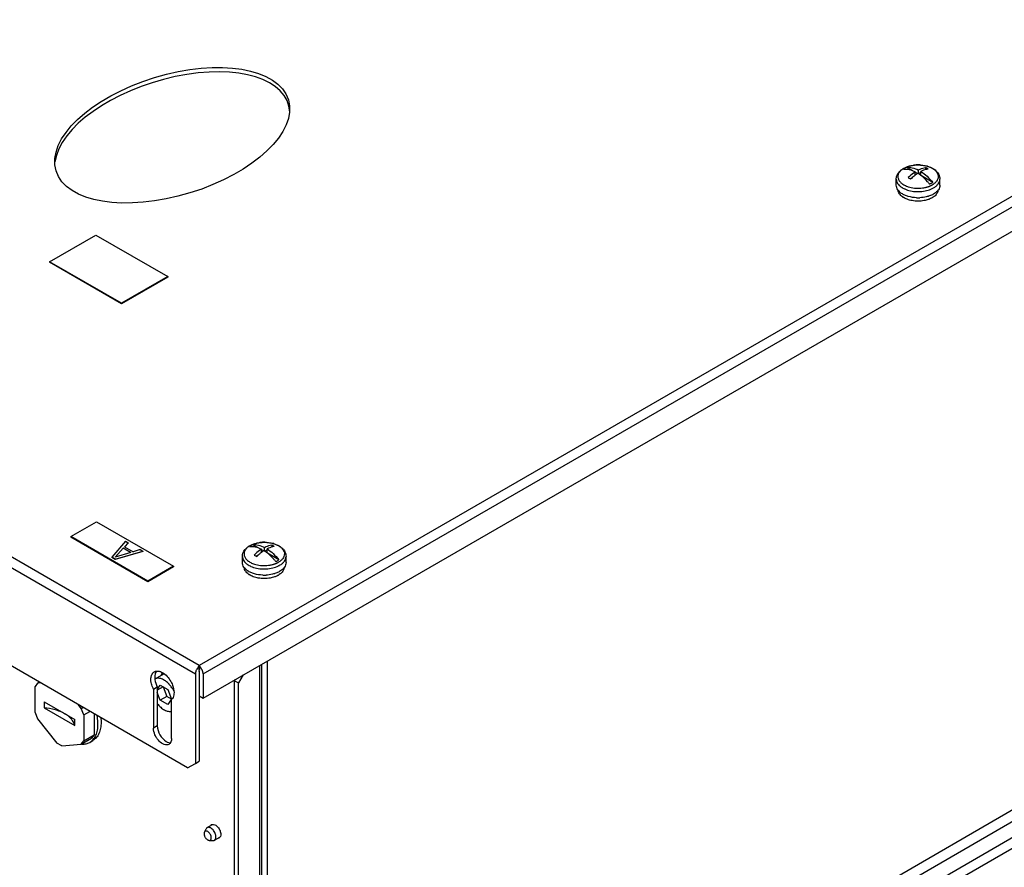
# Model space of a CAD drawing. Header units: millimetres. Extents: x 121 to 939, y 378 to 1102.
# Tile 15 of 19: x 273 to 544, y 585 to 819. Entities that reach past the tile are written whole.
import ezdxf

# ---------------------------------------------------------------- set-up
doc = ezdxf.new("R2010")
doc.units = ezdxf.units.MM
doc.header["$LTSCALE"] = 96.263008
doc.layers.get('0').update_dxf_attribs({"linetype": 'CONTINUOUS'})

msp = doc.modelspace()

# ---------------------------------------------------------------- linework, layer by layer
at = {"color": 7, "linetype": 'Continuous'}
for p, q in [((922, 987.16), (322.1, 640.8)), ((323.16, 638.48), (923.49, 985.08)), ((323.16, 631.78), (923.49, 978.38)), ((923.49, 811.32), (333.41, 470.64)), ((924.76, 809.12), (334.68, 468.44)), ((900.79, 805.81), (340.91, 482.57)), ((902.08, 803.34), (339.24, 478.39)), ((518.43, 776.96), (516.77, 777.92)), ((522, 777.84), (522, 777.28)), ((518.36, 775.09), (517.76, 774.74)), ((519.17, 775.77), (519.17, 776.68)), ((519.76, 776.2), (519.17, 776.54)), ((520.02, 776.18), (520.02, 777.17)), ((520.72, 776.45), (520.12, 776.1)), ((520.72, 775.67), (520.72, 776.77)), ((523.96, 773.77), (520.88, 775.55)), ((513.94, 772.99), (513.94, 774.69)), ((525.94, 772.99), (525.94, 774.69)), ((280.94, 751.93), (293.67, 759.28)), ((293.67, 759.28), (313.47, 747.85)), ((121.63, 753.6), (321.04, 638.48)), ((322.1, 640.8), (123.12, 755.68)), ((280.94, 751.93), (280.94, 751.76)), ((300.74, 740.5), (280.94, 751.93)), ((300.74, 740.33), (280.94, 751.76)), ((313.47, 747.85), (300.74, 740.5)), ((313.47, 747.68), (300.74, 740.33)), ((313.47, 747.85), (313.47, 747.68)), ((300.74, 740.5), (300.74, 740.33)), ((318.91, 612.59), (144.26, 713.43)), ((286.74, 676.24), (293.81, 680.32)), ((293.81, 680.32), (315.03, 668.07)), ((286.74, 676.24), (286.74, 676.08)), ((307.95, 663.99), (286.74, 676.24)), ((307.95, 663.83), (286.74, 676.08)), ((301.83, 674.96), (298.06, 670.61)), ((301.83, 674.96), (302.53, 674.55)), ((299, 670.06), (306.54, 672.24)), ((306.54, 672.16), (299, 669.98)), ((299.01, 670.61), (301.2, 673.1)), ((301.2, 673.02), (299.1, 670.64)), ((301.2, 673.1), (301.2, 673.02)), ((303.32, 671.88), (301.2, 673.1)), ((303.22, 671.85), (301.2, 673.02)), ((301.56, 673.45), (302.53, 674.55)), ((301.56, 673.45), (303.92, 672.09)), ((302.53, 674.47), (301.61, 673.42)), ((302.53, 674.55), (302.53, 674.47)), ((305.83, 672.65), (303.92, 672.09)), ((305.83, 672.65), (306.54, 672.24)), ((306.54, 672.24), (306.54, 672.16)), ((338.48, 673.06), (336.82, 674.02)), ((339.21, 671.87), (339.21, 672.78)), ((339.8, 672.3), (339.21, 672.64)), ((340.06, 672.28), (340.06, 673.27)), ((340.76, 672.55), (340.16, 672.21)), ((340.76, 671.78), (340.76, 672.87)), ((342.04, 673.94), (342.04, 673.38)), ((298.06, 670.61), (298.06, 670.52)), ((299, 670.06), (298.06, 670.61)), ((299, 669.98), (298.06, 670.52)), ((299, 670.06), (299, 669.98)), ((303.32, 671.88), (299.01, 670.61)), ((333.99, 669.1), (333.99, 670.8)), ((338.41, 671.19), (337.8, 670.84)), ((344.01, 669.87), (340.92, 671.65)), ((345.99, 669.1), (345.99, 670.8)), ((315.03, 668.07), (307.95, 663.99)), ((315.03, 667.91), (307.95, 663.83)), ((315.03, 668.07), (315.03, 667.91)), ((307.95, 663.99), (307.95, 663.83)), ((322.23, 639.4), (321.86, 640.32)), ((322.34, 640.32), (322.01, 639.51)), ((322.1, 640.8), (322.1, 640.01)), ((322.19, 639.51), (322.13, 639.68)), ((338.71, 640.76), (338.71, 476.81)), ((339.24, 641.07), (339.24, 477.54)), ((340.91, 482.57), (340.91, 642.03)), ((312.3, 638.39), (309.92, 637.01)), ((321.04, 638.48), (321.04, 613.82)), ((322.1, 639.09), (322.1, 614.43)), ((323.16, 638.48), (323.16, 631.78)), ((331.85, 636.56), (332.07, 636.93)), ((334.19, 638.15), (332.92, 635.95)), ((277.61, 635.91), (276.91, 634.93)), ((276.91, 627.82), (276.91, 634.93)), ((277.61, 635.91), (278.06, 636.18)), ((278.4, 635.98), (277.61, 635.91)), ((309.51, 634.25), (310.57, 634.86)), ((309.51, 634.25), (309.51, 623.49)), ((310.57, 634.15), (311.39, 635.31)), ((312.14, 634.88), (310.57, 633.98)), ((310.57, 634.86), (310.57, 624.11)), ((311.39, 635.31), (313.43, 634.13)), ((312.14, 634.88), (313.16, 632.25)), ((313.43, 634.13), (314.45, 631.5)), ((331.85, 476.52), (331.85, 636.56)), ((331.85, 636.56), (332.92, 635.95)), ((332.92, 475.91), (332.92, 635.95)), ((311.39, 631.23), (310.57, 633.34)), ((313.16, 632.25), (311.39, 631.23)), ((314.45, 631.5), (313.16, 632.25)), ((314.4, 631.43), (313.43, 630.05)), ((314.46, 620.64), (314.46, 631.39)), ((322.1, 632.39), (323.16, 631.78)), ((279.39, 630.76), (279.39, 629.13)), ((279.39, 630.76), (287.87, 625.86)), ((279.39, 629.13), (287.87, 624.23)), ((289.65, 628.96), (288.86, 629.95)), ((289.65, 628.96), (290.11, 629.22)), ((290.35, 627.17), (289.65, 628.96)), ((313.43, 630.05), (311.39, 631.23)), ((276.91, 627.82), (277.61, 626.03)), ((277.61, 626.03), (282.94, 619.4)), ((290.35, 627.17), (292.01, 628.13)), ((290.35, 627.17), (290.35, 620.06)), ((293.18, 627.45), (293.18, 621.69)), ((287.87, 624.23), (287.87, 625.86)), ((310.57, 624.11), (309.51, 623.49)), ((289.65, 619.08), (292.48, 620.71)), ((290.35, 620.06), (293.18, 621.69)), ((293.18, 621.69), (292.48, 620.71)), ((284.32, 618.6), (282.94, 619.4)), ((284.32, 618.6), (289.65, 619.08)), ((289.65, 619.08), (290.35, 620.06)), ((291.96, 619.6), (292.81, 620.09)), ((318.91, 612.59), (321.04, 613.82)), ((321.04, 613.82), (322.1, 614.43)), ((324.29, 596.12), (325.71, 596.94)), ((323.53, 594.9), (324, 595.82)), ((326.29, 592.66), (327.74, 593.5)), ((324.85, 592.61), (325.88, 592.56))]:
    msp.add_line(p, q, dxfattribs=at)
for centre, radius, start, end in [((519.93, 769.17), 9.41, 91.4286, 97.2428), ((519.94, 768.98), 9.6, 86.5218, 91.4622), ((520.3, 770.88), 7.67, 72.849, 74.0488), ((518.6, 773.17), 5.17, 119.9986, 120.7244), ((518.65, 773.07), 5.28, 119.5194, 119.9993), ((521.23, 777.67), 5.28, 299.5194, 299.9993), ((516.8, 773.39), 2.95, 214.0802, 217.7434), ((518.08, 774.73), 4.81, 232.407, 236.1891), ((518.3, 773.45), 4.52, 234.0952, 236.4808), ((520.38, 777.7), 8.12, 286.9574, 287.7273), ((521.15, 777.52), 6.08, 296.2608, 299.4775), ((521.34, 777.18), 5.7, 299.5194, 299.9993), ((523.14, 773.35), 2.89, 324.4265, 325.9867), ((519.94, 779.91), 10.38, 267.72, 272.7253), ((338.64, 669.27), 5.17, 119.9986, 120.7244), ((338.7, 669.17), 5.28, 119.5194, 119.9993), ((339.98, 665.28), 9.41, 91.4286, 97.2428), ((339.99, 665.08), 9.6, 86.5218, 91.4622), ((340.34, 666.98), 7.67, 72.849, 74.0488), ((346.48, 662.37), 11.98, 127.3819, 129.1633), ((336.84, 669.49), 2.95, 214.0802, 217.7434), ((338.12, 670.83), 4.81, 232.407, 236.1891), ((341.28, 673.78), 5.28, 299.5194, 299.9993), ((341.19, 673.62), 6.08, 296.2608, 299.4775), ((341.38, 673.28), 5.7, 299.5194, 299.9993), ((343.18, 669.45), 2.89, 324.4265, 325.9867), ((338.34, 669.56), 4.52, 234.0952, 236.4808), ((339.99, 676.01), 10.38, 267.72, 272.7253), ((340.42, 673.8), 8.12, 286.9574, 287.7273), ((324.07, 638.19), 3.08, 149.3463, 155.7867), ((324.02, 639.57), 2.29, 147.3276, 151.4133), ((320.47, 638.48), 2.62, 42.313, 44.5143), ((320.24, 638.29), 2.92, 35.5006, 42.2508), ((320.11, 638.18), 3.09, 33.4574, 35.5668), ((320.1, 638.18), 3.1, 30.6477, 33.4603), ((311.09, 637.31), 2.24, 155.206, 158.4786), ((308.28, 630.48), 7.55, 42.3359, 42.768), ((307.43, 629.8), 8.64, 26.2648, 31.3857)]:
    msp.add_arc(centre, radius, start, end, dxfattribs=at)
msp.add_ellipse((314.67, 786.75), major_axis=(31.97, 9.79), ratio=0.49727, dxfattribs=at)
msp.add_ellipse((314.67, 785.53), major_axis=(31.97, 9.79), ratio=0.49727, start_param=6.149376, end_param=9.206564, dxfattribs=at)
for points, knots in [([(515.95, 777.63), (516.39, 777.88), (517.37, 778.28), (518.96, 778.58), (520.62, 778.61), (522.23, 778.35), (523.47, 777.9), (524.32, 777.41), (524.87, 776.98), (525.33, 776.48), (525.67, 775.93), (525.89, 775.33), (525.94, 774.9), (525.94, 774.69)], [0, 0, 0, 0, 0.126649, 0.262427, 0.402085, 0.539041, 0.667631, 0.727936, 0.785569, 0.840952, 0.894719, 0.947558, 1, 1, 1, 1]), ([(516.05, 777.66), (516.13, 777.71), (516.47, 777.89), (516.82, 778.03), (517.1, 778.13)], [0, 0, 0, 0, 0.240314, 1, 1, 1, 1]), ([(516.77, 777.92), (516.73, 777.9), (516.58, 777.83), (516.43, 777.75), (516.32, 777.69)], [0, 0, 0, 0, 0.255162, 1, 1, 1, 1]), ([(516.77, 777.92), (517.29, 777.97), (518.43, 777.87), (519.49, 777.45), (520.02, 777.17)], [0, 0, 0, 0, 0.465674, 1, 1, 1, 1]), ([(517.1, 778.13), (517.16, 778.15), (517.44, 778.24), (517.73, 778.32), (517.94, 778.37)], [0, 0, 0, 0, 0.245123, 1, 1, 1, 1]), ([(517.94, 778.37), (518.01, 778.38), (518.27, 778.44), (518.54, 778.48), (518.75, 778.51)], [0, 0, 0, 0, 0.247146, 1, 1, 1, 1]), ([(520.02, 777.17), (520.18, 777.26), (520.82, 777.55), (521.49, 777.76), (522, 777.84)], [0, 0, 0, 0, 0.265806, 1, 1, 1, 1]), ([(520.53, 778.56), (520.61, 778.56), (520.92, 778.54), (521.23, 778.5), (521.47, 778.46)], [0, 0, 0, 0, 0.251956, 1, 1, 1, 1]), ([(521.47, 778.46), (521.55, 778.44), (521.87, 778.39), (522.18, 778.31), (522.41, 778.25)], [0, 0, 0, 0, 0.254082, 1, 1, 1, 1]), ([(522.7, 777.44), (522.64, 777.48), (522.41, 777.62), (522.18, 777.75), (522, 777.84)], [0, 0, 0, 0, 0.254944, 1, 1, 1, 1]), ([(522.56, 778.2), (522.64, 778.18), (522.95, 778.08), (523.26, 777.95), (523.48, 777.85)], [0, 0, 0, 0, 0.257126, 1, 1, 1, 1]), ([(523.48, 777.85), (523.52, 777.83), (523.71, 777.74), (523.88, 777.64), (524.01, 777.56)], [0, 0, 0, 0, 0.256033, 1, 1, 1, 1]), ([(513.94, 774.69), (513.94, 774.99), (514.05, 775.59), (514.48, 776.4), (515.13, 777.1), (515.66, 777.46), (515.95, 777.63)], [0, 0, 0, 0, 0.23839, 0.480794, 0.732814, 1, 1, 1, 1]), ([(515.96, 777.61), (515.68, 777.44), (515.19, 777.08), (514.71, 776.5), (514.49, 776.01), (514.4, 775.64), (514.38, 775.27), (514.46, 774.76), (514.76, 774.14), (515.39, 773.49), (516.24, 772.95), (516.9, 772.68), (517.25, 772.57)], [0, 0, 0, 0, 0.136347, 0.255948, 0.310825, 0.363516, 0.415246, 0.467358, 0.57729, 0.7014, 0.84263, 1, 1, 1, 1]), ([(516.32, 777.69), (516.29, 777.67), (516.15, 777.59), (516.02, 777.5), (515.92, 777.43)], [0, 0, 0, 0, 0.255832, 1, 1, 1, 1]), ([(515.92, 777.43), (516.44, 777.48), (517.59, 777.38), (518.64, 776.96), (519.17, 776.68)], [0, 0, 0, 0, 0.465659, 1, 1, 1, 1]), ([(519.17, 776.68), (519, 776.57), (518.3, 776.09), (517.65, 775.52), (517.19, 775.07)], [0, 0, 0, 0, 0.239557, 1, 1, 1, 1]), ([(517.19, 775.07), (517.25, 775.04), (517.49, 774.91), (517.72, 774.77), (517.89, 774.66)], [0, 0, 0, 0, 0.245075, 1, 1, 1, 1]), ([(519.17, 775.78), (519.06, 775.7), (518.61, 775.35), (518.19, 774.96), (517.89, 774.66)], [0, 0, 0, 0, 0.243758, 1, 1, 1, 1]), ([(519.87, 776.28), (519.81, 776.24), (519.57, 776.08), (519.34, 775.91), (519.17, 775.78)], [0, 0, 0, 0, 0.24584, 1, 1, 1, 1]), ([(520.72, 775.68), (520.65, 775.73), (520.37, 775.94), (520.09, 776.14), (519.87, 776.28)], [0, 0, 0, 0, 0.254978, 1, 1, 1, 1]), ([(522.7, 777.44), (522.54, 777.41), (521.85, 777.27), (521.19, 777.01), (520.72, 776.77)], [0, 0, 0, 0, 0.235174, 1, 1, 1, 1]), ([(520.72, 776.77), (521.32, 776.39), (522.49, 775.46), (523.49, 774.37), (523.96, 773.77)], [0, 0, 0, 0, 0.480206, 1, 1, 1, 1]), ([(523.12, 773.28), (522.93, 773.51), (522.21, 774.38), (521.38, 775.16), (520.72, 775.68)], [0, 0, 0, 0, 0.25941, 1, 1, 1, 1]), ([(524.01, 777.56), (524.24, 777.42), (524.66, 777.11), (525.14, 776.56), (525.45, 775.95), (525.53, 775.31), (525.4, 774.68), (525.07, 774.08), (524.55, 773.54), (524.11, 773.24), (523.87, 773.11)], [0, 0, 0, 0, 0.142928, 0.271016, 0.386839, 0.495875, 0.605649, 0.723447, 0.854208, 1, 1, 1, 1]), ([(513.94, 774.69), (513.94, 774.49), (514.01, 774.06), (514.3, 773.46), (514.77, 772.91), (515.16, 772.59), (515.38, 772.45)], [0, 0, 0, 0, 0.222219, 0.457345, 0.714955, 1, 1, 1, 1]), ([(514.36, 771.73), (514.23, 771.92), (514.02, 772.33), (513.94, 772.78), (513.94, 772.99)], [0, 0, 0, 0, 0.515518, 1, 1, 1, 1]), ([(515.38, 772.45), (515.43, 772.41), (515.65, 772.27), (515.87, 772.15), (516.05, 772.06)], [0, 0, 0, 0, 0.242626, 1, 1, 1, 1]), ([(517.25, 772.57), (517.8, 772.39), (518.94, 772.17), (520.4, 772.15), (521.42, 772.27), (521.98, 772.39), (522.32, 772.47), (522.58, 772.55), (522.75, 772.6), (522.87, 772.65), (522.97, 772.68), (523.06, 772.72), (523.15, 772.75), (523.24, 772.79), (523.36, 772.85), (523.5, 772.91), (523.67, 772.99), (523.78, 773.05), (523.83, 773.08)], [0, 0, 0, 0, 0.251842, 0.51376, 0.643125, 0.706445, 0.768512, 0.798981, 0.829099, 0.843997, 0.858767, 0.873437, 0.888012, 0.902432, 0.916717, 0.94501, 0.972764, 1, 1, 1, 1]), ([(523.12, 773.28), (523.15, 773.3), (523.31, 773.37), (523.46, 773.45), (523.56, 773.51)], [0, 0, 0, 0, 0.255162, 1, 1, 1, 1]), ([(523.56, 773.51), (523.6, 773.53), (523.74, 773.61), (523.87, 773.7), (523.96, 773.77)], [0, 0, 0, 0, 0.255832, 1, 1, 1, 1]), ([(524.19, 772.25), (524.45, 772.4), (524.93, 772.73), (525.5, 773.33), (525.86, 773.99), (525.94, 774.47), (525.94, 774.69)], [0, 0, 0, 0, 0.289809, 0.549048, 0.782229, 1, 1, 1, 1]), ([(525.94, 772.99), (525.94, 772.78), (525.87, 772.33), (525.66, 771.93), (525.54, 771.74)], [0, 0, 0, 0, 0.48453, 1, 1, 1, 1]), ([(515.64, 769.79), (515.48, 769.91), (515.17, 770.17), (514.8, 770.61), (514.55, 771.08), (514.47, 771.42), (514.45, 771.58)], [0, 0, 0, 0, 0.281104, 0.538489, 0.77586, 1, 1, 1, 1]), ([(515.14, 770.92), (515.08, 770.97), (514.83, 771.17), (514.61, 771.4), (514.47, 771.58)], [0, 0, 0, 0, 0.26237, 1, 1, 1, 1]), ([(519.53, 769.54), (518.76, 769.57), (517.64, 769.74), (516.27, 770.23), (515.67, 770.55), (515.4, 770.73)], [0, 0, 0, 0, 0.529586, 0.774812, 1, 1, 1, 1]), ([(518.32, 768.74), (517.85, 768.82), (516.97, 769.05), (516.15, 769.45), (515.8, 769.68)], [0, 0, 0, 0, 0.526225, 1, 1, 1, 1]), ([(516.05, 772.06), (516.12, 772.02), (516.44, 771.88), (516.76, 771.75), (517.01, 771.67)], [0, 0, 0, 0, 0.242619, 1, 1, 1, 1]), ([(517.01, 771.67), (517.56, 771.49), (518.73, 771.25), (520.52, 771.19), (522.26, 771.44), (523.35, 771.82), (523.84, 772.06)], [0, 0, 0, 0, 0.249538, 0.509762, 0.764856, 1, 1, 1, 1]), ([(522.75, 769.93), (522.57, 769.88), (521.81, 769.67), (521.03, 769.57), (520.44, 769.54)], [0, 0, 0, 0, 0.24229, 1, 1, 1, 1]), ([(524.19, 770.54), (524.09, 770.49), (523.66, 770.26), (523.2, 770.08), (522.85, 769.96)], [0, 0, 0, 0, 0.238799, 1, 1, 1, 1]), ([(524.52, 770), (524.47, 769.96), (524.25, 769.78), (524.02, 769.63), (523.83, 769.52)], [0, 0, 0, 0, 0.240151, 1, 1, 1, 1]), ([(525.49, 771.67), (525.41, 771.56), (525.05, 771.12), (524.57, 770.77), (524.19, 770.54)], [0, 0, 0, 0, 0.230037, 1, 1, 1, 1]), ([(525.44, 771.68), (525.44, 771.53), (525.38, 771.23), (525.2, 770.79), (524.9, 770.37), (524.65, 770.12), (524.52, 770)], [0, 0, 0, 0, 0.228727, 0.467563, 0.723222, 1, 1, 1, 1]), ([(521.58, 768.74), (521.04, 768.64), (519.95, 768.55), (518.85, 768.64), (518.32, 768.74)], [0, 0, 0, 0, 0.499954, 1, 1, 1, 1]), ([(523.1, 769.17), (522.98, 769.12), (522.49, 768.94), (521.97, 768.81), (521.58, 768.74)], [0, 0, 0, 0, 0.241003, 1, 1, 1, 1]), ([(523.83, 769.52), (523.78, 769.49), (523.54, 769.36), (523.29, 769.24), (523.1, 769.17)], [0, 0, 0, 0, 0.242469, 1, 1, 1, 1]), ([(333.99, 670.8), (333.99, 671.09), (334.09, 671.69), (334.52, 672.5), (335.17, 673.2), (335.7, 673.56), (335.99, 673.73)], [0, 0, 0, 0, 0.23839, 0.480794, 0.732814, 1, 1, 1, 1]), ([(336, 673.71), (335.72, 673.55), (335.23, 673.19), (334.75, 672.61), (334.53, 672.11), (334.44, 671.74), (334.42, 671.37), (334.5, 670.87), (334.8, 670.24), (335.43, 669.59), (336.28, 669.05), (336.94, 668.78), (337.3, 668.67)], [0, 0, 0, 0, 0.136347, 0.255948, 0.310825, 0.363516, 0.415246, 0.467358, 0.57729, 0.7014, 0.84263, 1, 1, 1, 1]), ([(336.37, 673.79), (336.33, 673.77), (336.19, 673.69), (336.06, 673.6), (335.97, 673.53)], [0, 0, 0, 0, 0.255832, 1, 1, 1, 1]), ([(335.97, 673.53), (336.49, 673.59), (337.63, 673.48), (338.68, 673.06), (339.21, 672.78)], [0, 0, 0, 0, 0.465659, 1, 1, 1, 1]), ([(335.99, 673.73), (336.43, 673.98), (337.42, 674.38), (339.01, 674.68), (340.66, 674.71), (342.27, 674.45), (343.51, 674.01), (344.37, 673.51), (344.91, 673.08), (345.37, 672.58), (345.72, 672.03), (345.94, 671.43), (345.99, 671.01), (345.99, 670.8)], [0, 0, 0, 0, 0.126649, 0.262427, 0.402085, 0.539041, 0.667631, 0.727936, 0.785569, 0.840952, 0.894719, 0.947558, 1, 1, 1, 1]), ([(336.1, 673.77), (336.18, 673.81), (336.51, 673.99), (336.86, 674.13), (337.14, 674.23)], [0, 0, 0, 0, 0.240314, 1, 1, 1, 1]), ([(336.82, 674.02), (336.78, 674), (336.62, 673.93), (336.47, 673.85), (336.37, 673.79)], [0, 0, 0, 0, 0.255162, 1, 1, 1, 1]), ([(336.82, 674.02), (337.33, 674.08), (338.48, 673.97), (339.53, 673.55), (340.06, 673.27)], [0, 0, 0, 0, 0.465674, 1, 1, 1, 1]), ([(337.14, 674.23), (337.21, 674.25), (337.48, 674.34), (337.77, 674.42), (337.98, 674.47)], [0, 0, 0, 0, 0.245123, 1, 1, 1, 1]), ([(339.21, 672.78), (339.04, 672.67), (338.34, 672.19), (337.69, 671.63), (337.23, 671.17)], [0, 0, 0, 0, 0.239557, 1, 1, 1, 1]), ([(337.98, 674.47), (338.05, 674.48), (338.32, 674.54), (338.59, 674.58), (338.79, 674.61)], [0, 0, 0, 0, 0.247146, 1, 1, 1, 1]), ([(339.91, 672.38), (339.85, 672.34), (339.61, 672.18), (339.38, 672.02), (339.21, 671.88)], [0, 0, 0, 0, 0.24584, 1, 1, 1, 1]), ([(340.76, 671.78), (340.69, 671.83), (340.42, 672.04), (340.13, 672.24), (339.91, 672.38)], [0, 0, 0, 0, 0.254978, 1, 1, 1, 1]), ([(340.06, 673.27), (340.23, 673.36), (340.86, 673.65), (341.53, 673.86), (342.04, 673.94)], [0, 0, 0, 0, 0.265806, 1, 1, 1, 1]), ([(340.57, 674.67), (340.65, 674.66), (340.96, 674.64), (341.28, 674.6), (341.51, 674.56)], [0, 0, 0, 0, 0.251956, 1, 1, 1, 1]), ([(342.74, 673.54), (342.58, 673.51), (341.89, 673.37), (341.24, 673.11), (340.76, 672.87)], [0, 0, 0, 0, 0.235174, 1, 1, 1, 1]), ([(340.76, 672.87), (341.36, 672.49), (342.53, 671.57), (343.53, 670.47), (344.01, 669.87)], [0, 0, 0, 0, 0.480206, 1, 1, 1, 1]), ([(341.51, 674.56), (341.59, 674.55), (341.91, 674.49), (342.22, 674.42), (342.45, 674.35)], [0, 0, 0, 0, 0.254082, 1, 1, 1, 1]), ([(342.74, 673.54), (342.68, 673.58), (342.45, 673.72), (342.22, 673.85), (342.04, 673.94)], [0, 0, 0, 0, 0.254944, 1, 1, 1, 1]), ([(342.61, 674.3), (342.69, 674.28), (343, 674.18), (343.3, 674.06), (343.52, 673.95)], [0, 0, 0, 0, 0.257126, 1, 1, 1, 1]), ([(343.52, 673.95), (343.56, 673.93), (343.75, 673.84), (343.93, 673.74), (344.05, 673.66)], [0, 0, 0, 0, 0.256033, 1, 1, 1, 1]), ([(344.05, 673.66), (344.28, 673.52), (344.7, 673.21), (345.19, 672.66), (345.49, 672.05), (345.58, 671.41), (345.45, 670.78), (345.11, 670.18), (344.59, 669.64), (344.15, 669.35), (343.91, 669.21)], [0, 0, 0, 0, 0.142928, 0.271016, 0.386839, 0.495875, 0.605649, 0.723447, 0.854208, 1, 1, 1, 1]), ([(333.99, 670.8), (333.99, 670.59), (334.05, 670.17), (334.34, 669.57), (334.81, 669.01), (335.2, 668.7), (335.42, 668.55)], [0, 0, 0, 0, 0.222219, 0.457345, 0.714955, 1, 1, 1, 1]), ([(337.23, 671.17), (337.29, 671.14), (337.53, 671.01), (337.76, 670.87), (337.93, 670.76)], [0, 0, 0, 0, 0.245075, 1, 1, 1, 1]), ([(338.92, 671.65), (338.83, 671.59), (338.49, 671.3), (338.17, 671), (337.93, 670.76)], [0, 0, 0, 0, 0.245351, 1, 1, 1, 1]), ([(343.16, 669.38), (342.98, 669.61), (342.25, 670.48), (341.42, 671.27), (340.76, 671.78)], [0, 0, 0, 0, 0.25941, 1, 1, 1, 1]), ([(343.16, 669.38), (343.2, 669.4), (343.35, 669.47), (343.5, 669.55), (343.61, 669.61)], [0, 0, 0, 0, 0.255162, 1, 1, 1, 1]), ([(343.61, 669.61), (343.64, 669.63), (343.78, 669.71), (343.91, 669.8), (344.01, 669.87)], [0, 0, 0, 0, 0.255832, 1, 1, 1, 1]), ([(344.23, 668.35), (344.49, 668.5), (344.97, 668.83), (345.54, 669.43), (345.9, 670.09), (345.99, 670.57), (345.99, 670.8)], [0, 0, 0, 0, 0.289809, 0.549048, 0.782229, 1, 1, 1, 1]), ([(334.4, 667.84), (334.27, 668.03), (334.06, 668.43), (333.99, 668.88), (333.99, 669.1)], [0, 0, 0, 0, 0.515518, 1, 1, 1, 1]), ([(335.69, 665.89), (335.52, 666.01), (335.21, 666.27), (334.84, 666.71), (334.59, 667.18), (334.51, 667.52), (334.5, 667.68)], [0, 0, 0, 0, 0.281104, 0.538489, 0.77586, 1, 1, 1, 1]), ([(335.18, 667.02), (335.12, 667.07), (334.87, 667.27), (334.65, 667.5), (334.51, 667.68)], [0, 0, 0, 0, 0.26237, 1, 1, 1, 1]), ([(335.42, 668.55), (335.47, 668.51), (335.69, 668.37), (335.91, 668.25), (336.09, 668.16)], [0, 0, 0, 0, 0.242626, 1, 1, 1, 1]), ([(339.57, 665.64), (338.81, 665.67), (337.68, 665.84), (336.32, 666.33), (335.71, 666.65), (335.44, 666.83)], [0, 0, 0, 0, 0.529586, 0.774812, 1, 1, 1, 1]), ([(336.09, 668.16), (336.17, 668.13), (336.48, 667.98), (336.8, 667.86), (337.05, 667.78)], [0, 0, 0, 0, 0.242619, 1, 1, 1, 1]), ([(337.05, 667.78), (337.6, 667.6), (338.78, 667.35), (340.57, 667.3), (342.3, 667.55), (343.39, 667.92), (343.89, 668.16)], [0, 0, 0, 0, 0.249538, 0.509762, 0.764856, 1, 1, 1, 1]), ([(337.3, 668.67), (337.84, 668.5), (338.98, 668.27), (340.44, 668.25), (341.46, 668.37), (342.02, 668.49), (342.36, 668.57), (342.63, 668.65), (342.79, 668.71), (342.92, 668.75), (343.01, 668.78), (343.1, 668.82), (343.19, 668.86), (343.28, 668.89), (343.4, 668.95), (343.55, 669.01), (343.71, 669.1), (343.82, 669.16), (343.88, 669.19)], [0, 0, 0, 0, 0.251842, 0.51376, 0.643125, 0.706445, 0.768512, 0.798981, 0.829099, 0.843997, 0.858767, 0.873437, 0.888012, 0.902432, 0.916717, 0.94501, 0.972764, 1, 1, 1, 1]), ([(344.23, 666.65), (344.13, 666.59), (343.7, 666.36), (343.25, 666.18), (342.89, 666.06)], [0, 0, 0, 0, 0.238799, 1, 1, 1, 1]), ([(345.53, 667.77), (345.46, 667.67), (345.09, 667.22), (344.61, 666.87), (344.23, 666.65)], [0, 0, 0, 0, 0.230037, 1, 1, 1, 1]), ([(345.48, 667.79), (345.48, 667.64), (345.43, 667.33), (345.24, 666.89), (344.95, 666.47), (344.7, 666.22), (344.56, 666.11)], [0, 0, 0, 0, 0.228727, 0.467563, 0.723222, 1, 1, 1, 1]), ([(345.99, 669.1), (345.99, 668.88), (345.91, 668.43), (345.71, 668.03), (345.58, 667.84)], [0, 0, 0, 0, 0.48453, 1, 1, 1, 1]), ([(338.36, 664.84), (337.89, 664.92), (337.02, 665.15), (336.2, 665.55), (335.84, 665.78)], [0, 0, 0, 0, 0.526225, 1, 1, 1, 1]), ([(341.62, 664.84), (341.09, 664.74), (339.99, 664.65), (338.9, 664.74), (338.36, 664.84)], [0, 0, 0, 0, 0.499954, 1, 1, 1, 1]), ([(342.79, 666.03), (342.61, 665.98), (341.85, 665.78), (341.07, 665.67), (340.48, 665.64)], [0, 0, 0, 0, 0.24229, 1, 1, 1, 1]), ([(343.14, 665.27), (343.02, 665.22), (342.53, 665.04), (342.02, 664.91), (341.62, 664.84)], [0, 0, 0, 0, 0.241003, 1, 1, 1, 1]), ([(343.88, 665.63), (343.82, 665.59), (343.58, 665.46), (343.33, 665.35), (343.14, 665.27)], [0, 0, 0, 0, 0.242469, 1, 1, 1, 1]), ([(344.56, 666.11), (344.51, 666.06), (344.29, 665.89), (344.06, 665.73), (343.88, 665.63)], [0, 0, 0, 0, 0.240151, 1, 1, 1, 1]), ([(323.16, 638.48), (323.16, 638.58), (323.12, 639.03), (322.94, 639.46), (322.77, 639.76)], [0, 0, 0, 0, 0.228685, 1, 1, 1, 1]), ([(308.8, 636.97), (308.8, 637.07), (308.82, 637.47), (308.9, 637.86), (309, 638.13)], [0, 0, 0, 0, 0.268505, 1, 1, 1, 1]), ([(309.05, 638.25), (309.09, 638.33), (309.26, 638.64), (309.51, 638.9), (309.74, 639.03)], [0, 0, 0, 0, 0.265853, 1, 1, 1, 1]), ([(309.86, 637.58), (309.86, 637.36), (309.94, 636.42), (310.25, 635.51), (310.57, 634.86)], [0, 0, 0, 0, 0.23005, 1, 1, 1, 1]), ([(313.82, 635.61), (313.52, 635.94), (312.88, 636.51), (311.98, 637.02), (311.26, 637.22), (310.77, 637.26), (310.32, 637.2), (310.04, 637.09), (309.92, 637.01)], [0, 0, 0, 0, 0.305294, 0.573317, 0.691979, 0.801049, 0.902621, 1, 1, 1, 1]), ([(310.34, 639.23), (310.19, 639.05), (310.05, 638.75), (309.96, 638.44), (309.95, 638.36)], [0, 0, 0, 0, 0.732068, 1, 1, 1, 1]), ([(310.35, 639.23), (310.44, 639.24), (310.81, 639.25), (311.19, 639.16), (311.46, 639.06)], [0, 0, 0, 0, 0.232161, 1, 1, 1, 1]), ([(311.46, 639.06), (311.76, 638.94), (313.03, 638.23), (313.96, 637.02), (314.46, 636.01)], [0, 0, 0, 0, 0.219801, 1, 1, 1, 1]), ([(311.76, 638.33), (311.75, 638.31), (311.69, 638.21), (311.65, 638.11), (311.61, 638.04)], [0, 0, 0, 0, 0.245548, 1, 1, 1, 1]), ([(311.83, 638.76), (311.82, 638.73), (311.79, 638.58), (311.77, 638.43), (311.75, 638.32)], [0, 0, 0, 0, 0.244971, 1, 1, 1, 1]), ([(311.98, 638.65), (311.96, 638.63), (311.88, 638.52), (311.81, 638.41), (311.76, 638.33)], [0, 0, 0, 0, 0.245443, 1, 1, 1, 1]), ([(322.08, 639.2), (322.08, 639.2), (322.07, 639.18), (322.06, 639.16), (322.05, 639.15)], [0, 0, 0, 0, 0.487593, 1, 1, 1, 1]), ([(322.16, 639.3), (322.17, 639.31), (322.19, 639.32), (322.21, 639.33), (322.22, 639.33)], [0, 0, 0, 0, 0.489287, 1, 1, 1, 1]), ([(309.51, 634.25), (309.44, 634.4), (309.16, 634.99), (308.97, 635.62), (308.88, 636.09)], [0, 0, 0, 0, 0.258531, 1, 1, 1, 1]), ([(314.8, 634.3), (314.73, 634.42), (314.45, 634.86), (314.13, 635.27), (313.86, 635.56)], [0, 0, 0, 0, 0.25366, 1, 1, 1, 1]), ([(314.46, 636.01), (314.57, 635.78), (314.95, 634.92), (315.17, 633.98), (315.17, 633.29)], [0, 0, 0, 0, 0.267408, 1, 1, 1, 1]), ([(315.17, 633.29), (315.17, 633.09), (315.12, 632.41), (314.83, 631.71), (314.46, 631.39)], [0, 0, 0, 0, 0.289447, 1, 1, 1, 1]), ([(287.87, 624.23), (287.79, 624.54), (287.54, 625.18), (286.92, 626.04), (286.08, 626.84), (285.03, 627.54), (283.8, 628.13), (281.93, 628.78), (280.42, 629.04), (279.39, 629.13)], [0, 0, 0, 0, 0.093838, 0.195171, 0.306192, 0.427701, 0.559365, 0.699988, 1, 1, 1, 1]), ([(310.55, 630.29), (310.83, 629.92), (311.44, 629.26), (312.32, 628.61), (313.04, 628.28), (313.55, 628.14), (314.03, 628.1), (314.34, 628.14), (314.49, 628.18)], [0, 0, 0, 0, 0.299211, 0.569233, 0.690468, 0.801956, 0.904499, 1, 1, 1, 1]), ([(294.24, 624.64), (294.24, 624.83), (294.21, 625.62), (294.11, 626.41), (293.99, 627)], [0, 0, 0, 0, 0.239786, 1, 1, 1, 1]), ([(295.01, 626.39), (295.02, 626.29), (295.07, 625.86), (295.09, 625.44), (295.09, 625.13)], [0, 0, 0, 0, 0.256004, 1, 1, 1, 1]), ([(291.96, 619.6), (292.14, 619.71), (292.49, 619.95), (293.11, 620.56), (293.72, 621.56), (294.15, 623.02), (294.24, 624.08), (294.24, 624.64)], [0, 0, 0, 0, 0.108163, 0.218365, 0.451367, 0.710413, 1, 1, 1, 1]), ([(295.09, 625.13), (295.09, 624.57), (295, 623.51), (294.57, 622.05), (293.96, 621.05), (293.33, 620.44), (292.99, 620.2), (292.81, 620.09)], [0, 0, 0, 0, 0.289586, 0.548633, 0.781635, 0.891837, 1, 1, 1, 1]), ([(313.74, 619.03), (313.37, 618.82), (312.23, 618.89), (311.17, 619.76), (310.39, 620.75), (309.77, 621.9), (309.51, 622.87), (309.51, 623.49)], [0, 0, 0, 0, 0.183393, 0.434735, 0.580325, 0.72869, 1, 1, 1, 1]), ([(310.57, 624.11), (310.57, 623.26), (311.15, 621.59), (312.3, 620.25), (313.04, 619.83)], [0, 0, 0, 0, 0.499767, 1, 1, 1, 1]), ([(289.86, 619.09), (290.23, 619.08), (290.96, 619.15), (291.65, 619.42), (291.96, 619.6)], [0, 0, 0, 0, 0.512681, 1, 1, 1, 1]), ([(313.04, 619.83), (313.13, 619.77), (313.47, 619.6), (313.85, 619.49), (314.13, 619.48)], [0, 0, 0, 0, 0.275554, 1, 1, 1, 1]), ([(325.29, 596.02), (325.2, 596.07), (325.02, 596.16), (324.75, 596.22), (324.5, 596.21), (324.35, 596.16), (324.29, 596.12)], [0, 0, 0, 0, 0.289807, 0.549044, 0.782227, 1, 1, 1, 1]), ([(325.68, 597.01), (325.93, 597.08), (326.56, 596.92), (327.29, 596.26), (327.86, 595.34), (328.04, 594.61), (328.04, 594.26)], [0, 0, 0, 0, 0.192943, 0.449151, 0.736392, 1, 1, 1, 1]), ([(323.53, 594.9), (323.49, 594.83), (323.44, 594.66), (323.43, 594.38), (323.48, 594.07), (323.58, 593.75), (323.74, 593.44), (323.94, 593.16), (324.17, 592.92), (324.34, 592.8), (324.43, 592.74)], [0, 0, 0, 0, 0.096525, 0.207657, 0.33243, 0.467265, 0.607065, 0.746075, 0.878641, 1, 1, 1, 1]), ([(324.43, 595.05), (324.34, 595.1), (324.17, 595.17), (323.94, 595.19), (323.78, 595.15), (323.64, 595.07), (323.56, 594.97), (323.53, 594.9)], [0, 0, 0, 0, 0.292487, 0.541521, 0.655654, 0.767463, 1, 1, 1, 1]), ([(324.29, 596.12), (324.23, 596.09), (324.12, 596), (324.04, 595.88), (324, 595.82)], [0, 0, 0, 0, 0.485953, 1, 1, 1, 1]), ([(324.85, 592.61), (324.9, 592.61), (324.99, 592.61), (325.13, 592.66), (325.24, 592.75), (325.33, 592.87), (325.39, 593.02), (325.44, 593.26), (325.42, 593.6), (325.29, 594.03), (325.07, 594.44), (324.78, 594.79), (324.55, 594.98), (324.43, 595.05)], [0, 0, 0, 0, 0.047319, 0.092066, 0.136613, 0.183381, 0.234251, 0.290292, 0.418128, 0.563198, 0.715998, 0.865107, 1, 1, 1, 1]), ([(326.29, 592.66), (326.33, 592.69), (326.43, 592.76), (326.54, 592.9), (326.62, 593.07), (326.7, 593.35), (326.71, 593.76), (326.6, 594.28), (326.39, 594.81), (326.09, 595.3), (325.72, 595.72), (325.43, 595.94), (325.29, 596.02)], [0, 0, 0, 0, 0.04286, 0.08749, 0.135324, 0.187289, 0.304555, 0.438226, 0.582572, 0.729728, 0.871318, 1, 1, 1, 1]), ([(328.04, 594.26), (328.04, 594.18), (328.02, 593.89), (327.92, 593.6), (327.78, 593.45)], [0, 0, 0, 0, 0.28391, 1, 1, 1, 1]), ([(324.43, 592.74), (324.47, 592.72), (324.6, 592.66), (324.74, 592.61), (324.85, 592.61)], [0, 0, 0, 0, 0.2741, 1, 1, 1, 1]), ([(325.88, 592.56), (325.95, 592.56), (326.09, 592.57), (326.23, 592.62), (326.29, 592.66)], [0, 0, 0, 0, 0.514053, 1, 1, 1, 1])]:
    msp.add_open_spline(points, degree=3, knots=knots, dxfattribs=at)
for points in [[(321.86, 640.32), (321.69, 640.16), (321.55, 639.96), (321.43, 639.76)], [(321.86, 640.32), (321.9, 640.44), (321.95, 640.55), (322.01, 640.66)], [(322.1, 640.8), (322.19, 640.65), (322.27, 640.49), (322.34, 640.32)], [(308.88, 636.09), (308.83, 636.38), (308.8, 636.67), (308.8, 636.97)], [(309.74, 639.03), (309.92, 639.13), (310.14, 639.2), (310.35, 639.23)], [(309.95, 638.36), (309.89, 638.1), (309.86, 637.84), (309.86, 637.58)], [(321.14, 639.11), (321.08, 638.91), (321.04, 638.69), (321.04, 638.48)], [(321.27, 639.45), (321.22, 639.34), (321.17, 639.23), (321.14, 639.11)], [(321.96, 639.4), (322.01, 639.34), (322.08, 639.28), (322.08, 639.2)], [(322.1, 639.09), (322.1, 639.16), (322.11, 639.25), (322.16, 639.3)], [(314.46, 620.64), (314.46, 620.34), (314.42, 620.04), (314.32, 619.77)], [(314.21, 619.53), (314.1, 619.33), (313.93, 619.15), (313.74, 619.03)], [(314.32, 619.77), (314.29, 619.69), (314.25, 619.61), (314.21, 619.53)], [(325.32, 596.79), (325.38, 596.85), (325.44, 596.9), (325.5, 596.94)], [(325.5, 596.94), (325.56, 596.97), (325.62, 597), (325.68, 597.01)], [(327.78, 593.45), (327.73, 593.39), (327.67, 593.34), (327.6, 593.3)], [(327.6, 593.3), (327.55, 593.27), (327.49, 593.25), (327.42, 593.23)]]:
    msp.add_open_spline(points, degree=3, dxfattribs=at)

doc.saveas('drawing.dxf')
